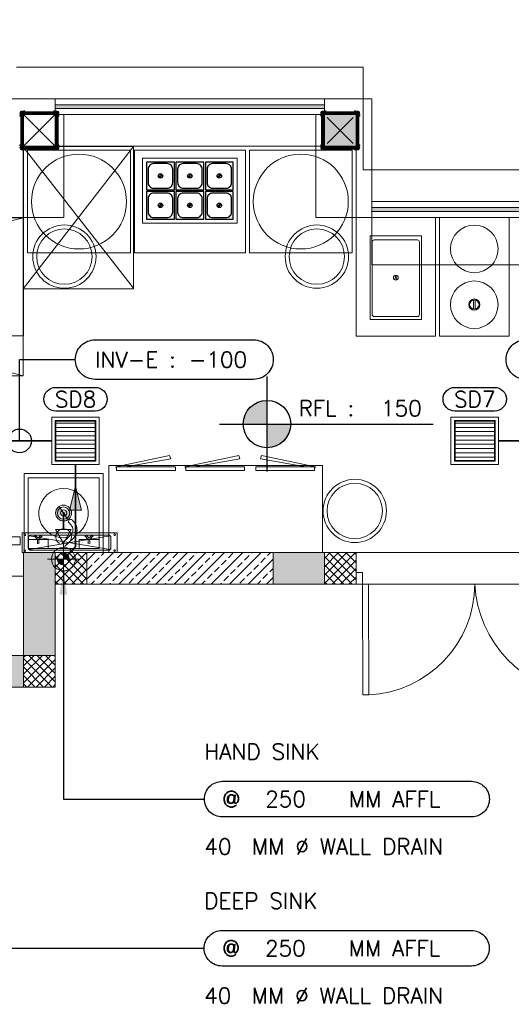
# Model space of a CAD drawing. Header units: millimetres. Extents: x -345 to 61579, y -14684 to 14471.
# Tile 3 of 27: x 3966 to 7070, y -2007 to 4220. Entities that reach past the tile are written whole.
import ezdxf
from ezdxf.enums import TextEntityAlignment as Align

# ---------------------------------------------------------------- set-up
doc = ezdxf.new("R2010")
doc.units = ezdxf.units.MM
doc.header["$MEASUREMENT"] = 0
doc.linetypes.add('DASHED', pattern=[0.75, 0.5, -0.25])
doc.layers.get('0').update_dxf_attribs({"lineweight": 5})
for name, color, linetype in [('A-EQUIP', 253, 'Continuous'), ('PLUMBING-DW-EQP-TAG', 7, 'Continuous'), ('PLUMBING-DW-PIPE-TAG', 7, 'Continuous'), ('PLUMBING-DW-TR-LVL-TAG', 7, 'Continuous'), ('TAG', 7, 'Continuous')]:
    doc.layers.add(name, color=color, linetype=linetype)
for name, color, linetype, lineweight, true_color in [('GREY SCALE', 9, 'Continuous', 5, 0x808080), ('PLUMBING-DW-CD-PIPE', 3, 'Continuous', 0, 0x00ff00), ('PLUMBING-DW-EQP', 3, 'Continuous', 0, 0x00ff00), ('PLUMBING-DW-WW-PIPE', 7, 'Continuous', 0, 0x007f7f), ('WW-PIPE', 7, 'Continuous', 0, 0x007f7f)]:
    doc.layers.add(name, color=color, linetype=linetype, lineweight=lineweight, true_color=true_color)
doc.styles.add('Oswald Light', font='txt')
doc.styles.add('ROMANS-100', font='romans.shx')
doc.styles.get("Standard").update_dxf_attribs({"font": 'romans.shx'})
doc.dimstyles.new('CLOSSED FILLED-ROMANS-100', dxfattribs={"dimtxt": 100, "dimasz": 100, "dimexe": 50, "dimexo": 50, "dimgap": 50, "dimtad": 1, "dimdec": 0, "dimzin": 0, "dimdsep": 46, "dimtxsty": 'ROMANS-100', "dimcen": 0.09, "dimclrd": 256, "dimclre": 256, "dimclrt": 256, "dimadec": 0, "dimazin": 0, "dimtfac": 1, "dimtdec": 0, "dimtofl": 0, "dimtmove": 0, "dimatfit": 3, "dimfxl": 1, "dimtolj": 1, "dimtzin": 0, "dimarcsym": 0})
doc.dimstyles.new('MDS-50', dxfattribs={"dimtxt": 100, "dimasz": 100, "dimexe": 50, "dimexo": 50, "dimgap": 25, "dimtad": 1, "dimdec": 0, "dimtxsty": 'Oswald Light', "dimcen": 0, "dimdle": 1.5875, "dimazin": 0, "dimtfac": 1, "dimtdec": 0, "dimtix": 1, "dimtmove": 0, "dimatfit": 0, "dimfxl": 1, "dimfrac": 2, "dimtolj": 1, "dimarcsym": 0})

# ---------------------------------------------------------------- blocks, each defined once
blk = doc.blocks.new('P TRAP')
at = {"layer": 'PLUMBING-DW-WW-PIPE', "lineweight": 0}
h = blk.add_hatch(color=256, dxfattribs=at)
h.dxf.hatch_style = 1
h.paths.add_polyline_path([(-43.5, -24.7, 0.414214), (24.7, -43.5), (0, 0)])
h.paths.add_polyline_path([(-24.7, 43.5), (0, 0), (43.5, 24.7, 0.414214)])
blk.add_line((-41.9, -27.3), (41.9, 27.3), dxfattribs=at)
at = {"layer": 'PLUMBING-DW-WW-PIPE', "lineweight": 0, "const_width": 10}
blk.add_lwpolyline([(0, 0), (100, 0)], dxfattribs=at)
at = {"layer": 'PLUMBING-DW-WW-PIPE', "lineweight": 0}
blk.add_circle((0, 0), 50, dxfattribs=at)
blk = doc.blocks.new('SCUPPER DRAIN')
at = {"layer": 'PLUMBING-DW-EQP'}
h = blk.add_hatch(dxfattribs=at)
h.set_pattern_fill('ANSI31', color=256, scale=250, angle=135)
h.set_pattern_definition([(180, (-2104, 53290.5), (-2e-15, -31.25), [])])
h.paths.add_polyline_path([(-145, 145), (-145, -145), (145, -145), (145, 145)])
for points in [[(-175, 175), (175, 175), (175, -175), (-175, -175)], [(-150, 150), (150, 150), (150, -150), (-150, -150)], [(-145, 145), (145, 145), (145, -145), (-145, -145)]]:
    blk.add_lwpolyline(points, close=True, dxfattribs=at)
blk = doc.blocks.new('DR-WDP-WW')
at = {"layer": 'PLUMBING-DW-WW-PIPE', "lineweight": 0}
h = blk.add_hatch(color=256, dxfattribs=at)
h.dxf.hatch_style = 1
h.paths.add_polyline_path([(0, 0), (37.5, 0, 0.414214), (0, 37.5)])
h.paths.add_polyline_path([(0, 0), (-37.5, 0, 0.414214), (0, -37.5)])
for p, q in [((0, 100), (0, -100)), ((-100, 0), (100, 0))]:
    blk.add_line(p, q, dxfattribs=at)
blk.add_lwpolyline([(0, -100), (-50, -186.6), (50, -186.6)], close=True, dxfattribs=at)
for radius in [75, 37.5]:
    blk.add_circle((0, 0), radius, dxfattribs=at)
blk = doc.blocks.new('WW-FA')
at = {"layer": 'PLUMBING-DW-WW-PIPE'}
h = blk.add_hatch(color=256, dxfattribs=at)
h.dxf.hatch_style = 1
h.paths.add_polyline_path([(-50, 37.5), (-50, -37.5), (100, 0)])
blk.add_lwpolyline([(-50, 37.5), (100, 0), (-50, -37.5), (-50, 37.5)], dxfattribs=at)
blk = doc.blocks.new('PLUM-DW-WD-TAG')
at = {"layer": 'PLUMBING-DW-TR-LVL-TAG'}
blk.add_lwpolyline([(112.5, 112.5), (1687.5, 112.5, -0.414214), (1800, 0, -0.414214), (1687.5, -112.5), (112.5, -112.5, -0.414214), (0, 0), (0, 0, -0.414214)], format="xyb", close=True, dxfattribs=at)
at = {"layer": 'PLUMBING-DW-TR-LVL-TAG', "char_height": 100, "attachment_point": 4}
for s, width, insert in [('{\\Fromans|c0;@}', 115.286, (112.5, 0)), ('{\\Fromans|c0;MM AFFL}', 662.905, (912.5, 0)), ('{\\Fromans|c0;MM %%C WALL DRAIN}', 1987.152, (300, -300))]:
    blk.add_mtext_dynamic_manual_height_columns(s, width=width, gutter_width=3324.7, heights=[0], dxfattribs=dict(at, insert=insert))
at = {"layer": 'PLUMBING-DW-TR-LVL-TAG', "style": 'ROMANS-100'}
for tag, p in [('PLUM-DR-EQP', (0, 300)), ('PLUM-DR-PSIZE', (0, -300))]:
    blk.add_attdef(tag, text='', height=100, dxfattribs=at).set_placement(p, align=Align.MIDDLE_LEFT)
blk.add_attdef('PLUM-PIPE-LVL', text='', height=100, dxfattribs=at).set_placement((512.5, 0), align=Align.MIDDLE_CENTER)
blk = doc.blocks.new('FFL')
at = {"layer": 'TAG'}
h = blk.add_hatch(color=256, dxfattribs=at)
h.dxf.hatch_style = 1
h.paths.add_polyline_path([(0, 150, 0.414214), (-150, 0), (0, 0)])
h.paths.add_polyline_path([(0, -150, 0.414214), (150, 0), (0, 0)])
for p, q in [((0, 300), (0, -300)), ((-300, 0), (1050, 0))]:
    blk.add_line(p, q, dxfattribs=at)
blk.add_circle((0, 0), 150, dxfattribs=at)
at = {"layer": 'TAG', "insert": (200, 100), "char_height": 100, "attachment_point": 4, "style": 'ROMANS-100'}
blk.add_mtext_dynamic_manual_height_columns('RFL :', width=520.389, gutter_width=1, heights=[0], dxfattribs=at)
at = {"layer": 'TAG', "style": 'ROMANS-100'}
blk.add_attdef('FFL', (720.4, 50), '', height=100, dxfattribs=at)
blk = doc.blocks.new('INV-E')
at = {"layer": 'PLUMBING-DW-PIPE-TAG'}
blk.add_lwpolyline([(125, 125), (1125, 125, -0.414214), (1250, 0), (1250, 0, -0.414214), (1125, -125), (125, -125, -0.414214), (0, 0), (0, 0, -0.414214)], format="xyb", close=True, dxfattribs=at)
at = {"layer": 'PLUMBING-DW-PIPE-TAG', "insert": (125, 0), "char_height": 100, "attachment_point": 4, "style": 'ROMANS-100'}
blk.add_mtext_dynamic_manual_height_columns('INV-E :', width=553.251, gutter_width=1, heights=[0], dxfattribs=at)
at = {"layer": 'PLUMBING-DW-PIPE-TAG', "style": 'ROMANS-100'}
blk.add_attdef('INVE', (716.3, -50), '', height=100, dxfattribs=at)
blk = doc.blocks.new('A$C4b7a3b6c')
at = {"layer": 'A-EQUIP'}
for p, q in [((75.5, 94.8), (94.8, 75.5)), ((81.2, 100.5), (100.5, 81.2))]:
    blk.add_line(p, q, dxfattribs=at)
blk.add_lwpolyline([(0, 0), (176, 0), (176, 176), (0, 176)], close=True, dxfattribs=at)
blk.add_lwpolyline([(45.6, 10.4), (130.4, 10.4, 0.414214), (165.6, 45.6), (165.6, 130.4, 0.414214), (130.4, 165.6), (45.6, 165.6, 0.414214), (10.4, 130.4), (10.4, 45.6, 0.414214)], format="xyb", close=True, dxfattribs=at)
blk.add_circle((88, 88), 14.2, dxfattribs=at)
blk = doc.blocks.new('FLOOR PLAN')
at = {"layer": 'GREY SCALE'}
h = blk.add_hatch(color=256, dxfattribs=at)
h.dxf.hatch_style = 1
h.paths.add_polyline_path([(200, 13280), (0, 13280), (0, 0), (4190, 0), (4190, 650), (4390, 650), (4390, 850), (3990, 850), (3990, 200), (200, 200), (200, 8735.8), (200, 8835.8), (200, 9585.8), (200, 9685.8), (200, 10435.8), (200, 10535.8), (200, 11285.8), (200, 11385.8), (200, 12135.8), (200, 12235.8)])
h.paths.add_polyline_path([(0, 11087.2), (200, 11087.2), (200, 11287.2), (0, 11287.2)], flags=17)
h.paths.add_polyline_path([(0, 8211.4), (200, 8211.4), (200, 8411.4), (0, 8411.4)], flags=17)
h.paths.add_polyline_path([(0, 5830), (200, 5830), (200, 6030), (0, 6030)], flags=17)
h.paths.add_polyline_path([(0, 3420), (200, 3420), (200, 3620), (0, 3620)], flags=17)
h.paths.add_polyline_path([(0, 0), (200, 0), (200, 200), (0, 200)], flags=17)
h.paths.add_polyline_path([(1995, 0.3), (2195, 0.3), (2195, 200.3), (1995, 200.3)], flags=16)
h.paths.add_polyline_path([(3990, 0), (4190, 0), (4190, 200), (3990, 200)], flags=17)
h.paths.add_polyline_path([(4190, 650), (4390, 650), (4390, 850), (4190, 850)], flags=17)
h = blk.add_hatch(color=256, dxfattribs=at)
h.dxf.hatch_style = 1
h.paths.add_polyline_path([(5890, 3682.5), (4190, 3682.5), (4190, 3657.5), (5890, 3657.5)])
h.paths.add_polyline_path([(8065, 3032.5), (6190, 3032.5), (6190, 3007.5), (8065, 3007.5), (9805, 3007.5), (9805, 3032.5)])
h = blk.add_hatch(color=256, dxfattribs=at)
h.dxf.hatch_style = 1
h.paths.add_polyline_path([(3999.1, 3638), (3999.1, 3643.4), (3993, 3643.4, -0.414214), (3988.1, 3638.5, -0.401752), (3983.2, 3643.4, 0.193156), (3971.5, 3638.5, 0.193156), (3966.6, 3626.8, -0.414214), (3971.5, 3621.9, -0.414214), (3966.6, 3617), (3966.6, 3610.9), (3972, 3610.9), (3972, 3638)])
h = blk.add_hatch(color=256, dxfattribs=at)
h.dxf.hatch_style = 1
h.paths.add_polyline_path([(4180.9, 3638), (4180.9, 3643.4), (4187, 3643.4, 0.414214), (4191.9, 3638.5, 0.401752), (4196.8, 3643.4, -0.193156), (4208.5, 3638.5, -0.193156), (4213.4, 3626.8, 0.414214), (4208.5, 3621.9, 0.414214), (4213.4, 3617), (4213.4, 3610.9), (4208, 3610.9), (4208, 3638)])
h = blk.add_hatch(color=256, dxfattribs=at)
h.dxf.hatch_style = 1
h.paths.add_polyline_path([(5899.1, 3638), (5899.1, 3643.4), (5893, 3643.4, -0.414214), (5888.1, 3638.5, -0.401752), (5883.2, 3643.4, 0.193156), (5871.5, 3638.5, 0.193156), (5866.6, 3626.8, -0.414214), (5871.5, 3621.9, -0.414214), (5866.6, 3617), (5866.6, 3610.9), (5872, 3610.9), (5872, 3638)])
h = blk.add_hatch(color=256, dxfattribs=at)
h.dxf.hatch_style = 1
h.paths.add_polyline_path([(5890, 3420), (6090, 3420), (6090, 3620), (5890, 3620)])
h = blk.add_hatch(color=256, dxfattribs=at)
h.dxf.hatch_style = 1
h.paths.add_polyline_path([(6080.9, 3638), (6080.9, 3643.4), (6087, 3643.4, 0.414214), (6091.9, 3638.5, 0.401752), (6096.8, 3643.4, -0.193156), (6108.5, 3638.5, -0.193156), (6113.4, 3626.8, 0.414214), (6108.5, 3621.9, 0.414214), (6113.4, 3617), (6113.4, 3610.9), (6108, 3610.9), (6108, 3638)])
h = blk.add_hatch(color=256, dxfattribs=at)
h.dxf.hatch_style = 1
h.paths.add_polyline_path([(3972, 3402), (3999.1, 3402), (3999.1, 3396.6), (3993, 3396.6, 0.414214), (3988.1, 3401.5, 0.401752), (3983.2, 3396.6, -0.193156), (3971.5, 3401.5, -0.193156), (3966.6, 3413.2, 0.414214), (3971.5, 3418.1, 0.414214), (3966.6, 3423), (3966.6, 3429.1), (3972, 3429.1)])
h = blk.add_hatch(color=256, dxfattribs=at)
h.dxf.hatch_style = 1
h.paths.add_polyline_path([(4208, 3402), (4180.9, 3402), (4180.9, 3396.6), (4187, 3396.6, -0.414214), (4191.9, 3401.5, -0.401752), (4196.8, 3396.6, 0.193156), (4208.5, 3401.5, 0.193156), (4213.4, 3413.2, -0.414214), (4208.5, 3418.1, -0.414214), (4213.4, 3423), (4213.4, 3429.1), (4208, 3429.1)])
h = blk.add_hatch(color=256, dxfattribs=at)
h.dxf.hatch_style = 1
h.paths.add_polyline_path([(5872, 3402), (5899.1, 3402), (5899.1, 3396.6), (5893, 3396.6, 0.414214), (5888.1, 3401.5, 0.401752), (5883.2, 3396.6, -0.193156), (5871.5, 3401.5, -0.193156), (5866.6, 3413.2, 0.414214), (5871.5, 3418.1, 0.414214), (5866.6, 3423), (5866.6, 3429.1), (5872, 3429.1)])
h = blk.add_hatch(color=256, dxfattribs=at)
h.dxf.hatch_style = 1
h.paths.add_polyline_path([(6108, 3402), (6080.9, 3402), (6080.9, 3396.6), (6087, 3396.6, -0.414214), (6091.9, 3401.5, -0.401752), (6096.8, 3396.6, 0.193156), (6108.5, 3401.5, 0.193156), (6113.4, 3413.2, -0.414214), (6108.5, 3418.1, -0.414214), (6113.4, 3423), (6113.4, 3429.1), (6108, 3429.1)])
h = blk.add_hatch(color=256, dxfattribs=at)
h.dxf.hatch_style = 1
h.paths.add_polyline_path([(5890, 850), (5566.6, 850), (5566.6, 650), (5566.6, 650), (5890, 650)])
for p, q in [((6135, 3920), (3945, 3920)), ((6135, 3270), (6135, 3920)), ((3890, 3720), (6190, 3720)), ((5890, 3720), (4190, 3720)), ((4190, 3720), (4190, 3420)), ((4190, 3657.5), (4190, 3682.5)), ((4190, 3682.5), (5890, 3682.5)), ((5890, 3420), (5890, 3720)), ((5890, 3682.5), (5890, 3657.5)), ((6190, 3720), (6190, 3070)), ((3972, 3635.8), (3974.2, 3638)), ((3972, 3627), (3983, 3638)), ((3972, 3618.1), (3991.9, 3638)), ((3972, 3609.3), (4000.7, 3638)), ((3972, 3402), (3972, 3638)), ((3972, 3638), (4208, 3638)), ((3972, 3600.5), (3990, 3618.5)), ((3990, 3620), (3990, 2970)), ((3990, 3620), (6090, 3620)), ((3990, 3420), (4190, 3620)), ((4190, 3420), (3990, 3620)), ((3990, 3592.9), (3990, 3620)), ((4017.1, 3620), (3990, 3620)), ((3990, 3420), (3990, 3620)), ((3990, 3620), (4190, 3620)), ((3991.5, 3620), (4009.5, 3638)), ((4000.4, 3620), (4018.4, 3638)), ((4009.2, 3620), (4027.2, 3638)), ((4018.1, 3620), (4036.1, 3638)), ((4026.9, 3620), (4044.9, 3638)), ((4035.7, 3620), (4053.7, 3638)), ((4044.6, 3620), (4062.6, 3638)), ((4053.4, 3620), (4071.4, 3638)), ((4062.3, 3620), (4080.3, 3638)), ((4071.1, 3620), (4089.1, 3638)), ((4079.9, 3620), (4097.9, 3638)), ((4088.8, 3620), (4106.8, 3638)), ((4097.6, 3620), (4115.6, 3638)), ((4106.5, 3620), (4124.5, 3638)), ((4115.3, 3620), (4133.3, 3638)), ((4124.1, 3620), (4142.1, 3638)), ((4133, 3620), (4151, 3638)), ((4141.8, 3620), (4159.8, 3638)), ((4150.6, 3620), (4168.6, 3638)), ((4159.5, 3620), (4177.5, 3638)), ((4168.3, 3620), (4186.3, 3638)), ((4177.2, 3620), (4195.2, 3638)), ((4186, 3620), (4204, 3638)), ((5890, 3657.5), (4190, 3657.5)), ((4190, 3615.2), (4208, 3633.2)), ((4190, 3606.3), (4208, 3624.3)), ((4190, 3620), (4190, 3420)), ((4190, 3597.5), (4208, 3615.5)), ((4208, 3638), (4208, 3402)), ((4245, 2970), (4245, 3620)), ((4245, 3620), (5835, 3620)), ((5835, 3620), (5835, 2970)), ((5872, 3637.4), (5872.6, 3638)), ((5872, 3628.5), (5881.5, 3638)), ((5872, 3619.7), (5890.3, 3638)), ((5872, 3610.8), (5899.2, 3638)), ((5872, 3602), (5908, 3638)), ((5872, 3402), (5872, 3638)), ((5872, 3638), (6108, 3638)), ((6090, 3620), (5890, 3620)), ((5890, 3620), (5890, 3420)), ((5890, 3420), (5890, 3620)), ((5890, 3620), (6090, 3620)), ((6090, 3620), (5890, 3620)), ((5890, 3620), (5890, 3420)), ((5898.8, 3620), (5916.8, 3638)), ((5907.7, 3620), (5925.7, 3638)), ((5916.5, 3620), (5934.5, 3638)), ((5925.4, 3620), (5943.4, 3638)), ((5934.2, 3620), (5952.2, 3638)), ((5943, 3620), (5961, 3638)), ((5951.9, 3620), (5969.9, 3638)), ((5960.7, 3620), (5978.7, 3638)), ((5969.5, 3620), (5987.5, 3638)), ((5978.4, 3620), (5996.4, 3638)), ((5987.2, 3620), (6005.2, 3638)), ((5996.1, 3620), (6014.1, 3638)), ((6004.9, 3620), (6022.9, 3638)), ((6013.7, 3620), (6031.7, 3638)), ((6022.6, 3620), (6040.6, 3638)), ((6031.4, 3620), (6049.4, 3638)), ((6040.3, 3620), (6058.3, 3638)), ((6049.1, 3620), (6067.1, 3638)), ((6057.9, 3620), (6075.9, 3638)), ((6066.8, 3620), (6084.8, 3638)), ((6075.6, 3620), (6093.6, 3638)), ((6084.5, 3620), (6102.5, 3638)), ((6090, 3616.7), (6108, 3634.7)), ((6090, 3607.9), (6108, 3625.9)), ((6090, 3420), (6090, 3620)), ((6090, 3620), (6090, 2970)), ((6090, 3620), (6090, 3420)), ((6090, 3420), (6090, 3620)), ((6090, 3599), (6108, 3617)), ((6108, 3638), (6108, 3402)), ((3972, 3591.6), (3990, 3609.6)), ((3972, 3582.8), (3990, 3600.8)), ((3972, 3573.9), (3990, 3591.9)), ((3972, 3565.1), (3990, 3583.1)), ((3972, 3556.3), (3990, 3574.3)), ((3972, 3547.4), (3990, 3565.4)), ((3972, 3538.6), (3990, 3556.6)), ((4190, 3588.6), (4208, 3606.6)), ((4190, 3579.8), (4208, 3597.8)), ((4190, 3571), (4208, 3589)), ((4190, 3562.1), (4208, 3580.1)), ((4190, 3553.3), (4208, 3571.3)), ((4190, 3544.4), (4208, 3562.4)), ((4190, 3535.6), (4208, 3553.6)), ((5872, 3593.2), (5890, 3611.2)), ((5872, 3584.3), (5890, 3602.3)), ((5872, 3575.5), (5890, 3593.5)), ((5872, 3566.6), (5890, 3584.6)), ((5872, 3557.8), (5890, 3575.8)), ((5872, 3549), (5890, 3567)), ((5872, 3540.1), (5890, 3558.1)), ((5872, 3531.3), (5890, 3549.3)), ((6072, 3602), (5908, 3438)), ((5908, 3602), (6072, 3438)), ((6090, 3590.2), (6108, 3608.2)), ((6090, 3581.4), (6108, 3599.4)), ((6090, 3572.5), (6108, 3590.5)), ((6090, 3563.7), (6108, 3581.7)), ((6090, 3554.8), (6108, 3572.8)), ((6090, 3546), (6108, 3564)), ((6090, 3537.2), (6108, 3555.2)), ((3972, 3529.7), (3990, 3547.7)), ((3972, 3520.9), (3990, 3538.9)), ((3972, 3512.1), (3990, 3530.1)), ((3972, 3503.2), (3990, 3521.2)), ((3972, 3494.4), (3990, 3512.4)), ((3972, 3485.5), (3990, 3503.5)), ((3972, 3476.7), (3990, 3494.7)), ((4190, 3526.8), (4208, 3544.8)), ((4190, 3517.9), (4208, 3535.9)), ((4190, 3509.1), (4208, 3527.1)), ((4190, 3500.3), (4208, 3518.3)), ((4190, 3491.4), (4208, 3509.4)), ((4190, 3482.6), (4208, 3500.6)), ((4190, 3473.7), (4208, 3491.7)), ((5872, 3522.5), (5890, 3540.5)), ((5872, 3513.6), (5890, 3531.6)), ((5872, 3504.8), (5890, 3522.8)), ((5872, 3495.9), (5890, 3513.9)), ((5872, 3487.1), (5890, 3505.1)), ((5872, 3478.3), (5890, 3496.3)), ((5872, 3469.4), (5890, 3487.4)), ((6090, 3528.3), (6108, 3546.3)), ((6090, 3519.5), (6108, 3537.5)), ((6090, 3510.6), (6108, 3528.6)), ((6090, 3501.8), (6108, 3519.8)), ((6090, 3493), (6108, 3511)), ((6090, 3484.1), (6108, 3502.1)), ((6090, 3475.3), (6108, 3493.3)), ((3972, 3467.9), (3990, 3485.9)), ((3972, 3459), (3990, 3477)), ((3972, 3450.2), (3990, 3468.2)), ((3972, 3441.4), (3990, 3459.4)), ((3972, 3432.5), (3990, 3450.5)), ((3972, 3423.7), (3990, 3441.7)), ((3972, 3414.8), (3990, 3432.8)), ((4180.1, 3402), (4208, 3429.9)), ((4190, 3464.9), (4208, 3482.9)), ((4190, 3456.1), (4208, 3474.1)), ((4190, 3447.2), (4208, 3465.2)), ((4190, 3438.4), (4208, 3456.4)), ((4190, 3429.5), (4208, 3447.5)), ((4190, 3420.7), (4208, 3438.7)), ((5872, 3460.6), (5890, 3478.6)), ((5872, 3451.7), (5890, 3469.7)), ((5872, 3442.9), (5890, 3460.9)), ((5872, 3434.1), (5890, 3452.1)), ((5872, 3425.2), (5890, 3443.2)), ((5872, 3416.4), (5890, 3434.4)), ((5872, 3407.5), (5890, 3425.5)), ((6078.6, 3402), (6108, 3431.4)), ((6090, 3466.4), (6108, 3484.4)), ((6090, 3457.6), (6108, 3475.6)), ((6090, 3448.8), (6108, 3466.8)), ((6090, 3439.9), (6108, 3457.9)), ((6090, 3431.1), (6108, 3449.1)), ((6090, 3422.3), (6108, 3440.3)), ((3972, 3406), (3990, 3424)), ((4208, 3402), (3972, 3402)), ((3976.8, 3402), (3994.8, 3420)), ((3985.7, 3402), (4003.7, 3420)), ((3986, 3418), (4683.4, 2523)), ((3988, 3418), (4683.4, 3418)), ((3988, 2518.1), (3988, 3418)), ((4683.4, 3418), (3988, 2518.1)), ((4190, 3420), (3990, 3420)), ((3994.5, 3402), (4012.5, 3420)), ((4003.4, 3402), (4021.4, 3420)), ((4012.2, 3402), (4030.2, 3420)), ((4665, 3395), (4015, 3395)), ((4015, 3395), (4015, 2745)), ((4021, 3402), (4039, 3420)), ((4029.9, 3402), (4047.9, 3420)), ((4038.7, 3402), (4056.7, 3420)), ((4047.6, 3402), (4065.6, 3420)), ((4056.4, 3402), (4074.4, 3420)), ((4065.2, 3402), (4083.2, 3420)), ((4074.1, 3402), (4092.1, 3420)), ((4082.9, 3402), (4100.9, 3420)), ((4091.7, 3402), (4109.7, 3420)), ((4100.6, 3402), (4118.6, 3420)), ((4109.4, 3402), (4127.4, 3420)), ((4118.3, 3402), (4136.3, 3420)), ((4127.1, 3402), (4145.1, 3420)), ((4135.9, 3402), (4153.9, 3420)), ((4144.8, 3402), (4162.8, 3420)), ((4153.6, 3402), (4171.6, 3420)), ((4162.5, 3402), (4180.5, 3420)), ((4171.3, 3402), (4189.3, 3420)), ((4189, 3402), (4208, 3421)), ((4190, 3420), (5890, 3420)), ((4197.8, 3402), (4208, 3412.2)), ((4206.6, 3402), (4208, 3403.4)), ((4665, 2745), (4665, 3395)), ((4683.4, 3418), (4683.4, 2518.1)), ((4690, 3395), (5391, 3395)), ((4690, 2745), (4690, 3395)), ((5391, 3395), (5391, 2745)), ((6066, 3395), (5416, 3395)), ((5416, 3395), (5416, 2745)), ((6108, 3402), (5872, 3402)), ((5875.3, 3402), (5893.3, 3420)), ((5884.1, 3402), (5902.1, 3420)), ((5890, 3420), (6090, 3420)), ((6090, 3420), (5890, 3420)), ((5890, 3420), (6090, 3420)), ((5893, 3402), (5911, 3420)), ((5901.8, 3402), (5919.8, 3420)), ((5910.6, 3402), (5928.6, 3420)), ((5919.5, 3402), (5937.5, 3420)), ((5928.3, 3402), (5946.3, 3420)), ((5937.2, 3402), (5955.2, 3420)), ((5946, 3402), (5964, 3420)), ((5954.8, 3402), (5972.8, 3420)), ((5963.7, 3402), (5981.7, 3420)), ((5972.5, 3402), (5990.5, 3420)), ((5981.4, 3402), (5999.4, 3420)), ((5990.2, 3402), (6008.2, 3420)), ((5999, 3402), (6017, 3420)), ((6007.9, 3402), (6025.9, 3420)), ((6016.7, 3402), (6034.7, 3420)), ((6025.6, 3402), (6043.6, 3420)), ((6034.4, 3402), (6052.4, 3420)), ((6043.2, 3402), (6061.2, 3420)), ((6052.1, 3402), (6070.1, 3420)), ((6060.9, 3402), (6078.9, 3420)), ((6066, 2745), (6066, 3395)), ((6069.7, 3402), (6087.7, 3420)), ((6087.4, 3402), (6108, 3422.6)), ((6096.3, 3402), (6108, 3413.7)), ((6105.1, 3402), (6108, 3404.9)), ((9805, 3270), (6135, 3270)), ((8065, 3070), (6190, 3070)), ((6190, 3070), (6190, 2670)), ((9805, 3070), (6190, 3070)), ((8065, 3032.5), (6190, 3032.5)), ((6190, 3032.5), (6190, 3007.5)), ((6190, 3007.5), (8065, 3007.5)), ((198, 2968), (3988, 2968)), ((3988, 1968), (198, 2968)), ((198, 1968), (3988, 2968)), ((3990, 2970), (650, 2970)), ((650, 2970), (4245, 2970)), ((3990, 2970), (2890, 2970)), ((3988, 2968), (3988, 1968)), ((3990, 2220), (3990, 2970)), ((3990, 2220), (3990, 2970)), ((5835, 2970), (9805, 2970)), ((9805, 2970), (6090, 2970)), ((6091, 2219), (6091, 2969)), ((6091, 2969), (6591, 2969)), ((6591, 2969), (6591, 2219)), ((6616, 2219), (6616, 2969)), ((6616, 2969), (7057.8, 2969)), ((7057.8, 2969), (7057.8, 2219)), ((6179, 2852.6), (6503, 2852.6)), ((6179, 2324.6), (6179, 2852.6)), ((6191.5, 2355.5), (6191.5, 2814.9)), ((6204, 2827.4), (6478, 2827.4)), ((6490.5, 2814.9), (6490.5, 2355.5)), ((6503, 2852.6), (6503, 2324.6)), ((4015, 2745), (4665, 2745)), ((5391, 2745), (4690, 2745)), ((5416, 2745), (6066, 2745)), ((6190, 2670), (8065, 2670)), ((4683.4, 2518.1), (3988, 2518.1)), ((6831.1, 2389.4), (6831.1, 2447.5)), ((6842.8, 2389.4), (6842.8, 2447.5)), ((6503, 2324.6), (6179, 2324.6)), ((6478, 2343), (6204, 2343)), ((2890, 2220), (3990, 2220)), ((6591, 2219), (6091, 2219)), ((7057.8, 2219), (6616, 2219)), ((3988, 1968), (198, 1968)), ((4912.3, 1464.3, 45.6), (4572.6, 1393.2, 45.6)), ((4633.2, 1391.8, 45.6), (4920, 1443.4, 45.6)), ((4920, 1443.4, 45.6), (4912.3, 1464.3, 45.6)), ((5349.4, 1464.3, 45.6), (5009.6, 1393.2, 45.6)), ((5070.2, 1391.8, 45.6), (5357, 1443.4, 45.6)), ((5357, 1443.4, 45.6), (5349.4, 1464.3, 45.6)), ((5485.8, 1443.4, 45.6), (5493.5, 1464.3, 45.6)), ((5772.7, 1391.8, 45.6), (5485.8, 1443.4, 45.6)), ((5493.5, 1464.3, 45.6), (5833.3, 1393.2, 45.6)), ((5877.9, 1400), (4527.9, 1400)), ((4527.9, 1400), (4527.9, 850)), ((4572.6, 1393.2, 45.6), (4577.4, 1380, 45.6)), ((4948.7, 1391.8), (4577.4, 1391.8)), ((4577.4, 1391.8), (4577.4, 1369.5)), ((4948.7, 1369.5), (4948.7, 1391.8)), ((5009.6, 1393.2, 45.6), (5014.5, 1380, 45.6)), ((5385.8, 1391.8), (5014.5, 1391.8)), ((5014.5, 1391.8), (5014.5, 1369.5)), ((5385.8, 1369.5), (5385.8, 1391.8)), ((5457.1, 1369.5), (5457.1, 1391.8)), ((5457.1, 1391.8), (5828.4, 1391.8)), ((5833.3, 1393.2, 45.6), (5828.4, 1380, 45.6)), ((5828.4, 1391.8), (5828.4, 1369.5)), ((5877.9, 850), (5877.9, 1400)), ((4577.4, 1369.5), (4948.7, 1369.5)), ((5014.5, 1369.5), (5385.8, 1369.5)), ((5828.4, 1369.5), (5457.1, 1369.5)), ((4289.4, 1025.7), (4277.5, 1038.3)), ((4308.3, 1043.5), (4296.5, 1056.1)), ((4025.3, 868.9), (4537.5, 956.1)), ((4025.3, 956.1), (4537.5, 868.9)), ((4077.8, 933.4), (4056.1, 955.2)), ((4056.1, 955.2), (4068.4, 955.2)), ((4068.4, 955.2), (4082.2, 941.4)), ((4082.2, 941.4), (4095.9, 955.2)), ((4108.3, 955.2), (4086.6, 933.4)), ((4095.9, 955.2), (4108.3, 955.2)), ((4231.7, 907.2), (4287.4, 959.6)), ((4249.5, 888.3), (4305.2, 940.6)), ((4389.7, 955.2), (4377.4, 955.2)), ((4377.4, 955.2), (4399.1, 933.4)), ((4403.5, 941.4), (4389.7, 955.2)), ((4417.2, 955.2), (4403.5, 941.4)), ((4407.9, 933.4), (4429.6, 955.2)), ((4429.6, 955.2), (4417.2, 955.2)), ((4077.8, 906.3), (4077.8, 933.4)), ((4086.6, 933.4), (4086.6, 906.3)), ((4399.1, 933.4), (4399.1, 906.3)), ((4407.9, 906.3), (4407.9, 933.4)), ((3990, 850), (3990, 200)), ((3990, 850), (4390, 850)), ((4190, 651.5), (4388.5, 850)), ((4390, 850), (4190, 850)), ((4190, 850), (4190, 650)), ((4190, 810.6), (4227.4, 848)), ((4190, 757.6), (4280.4, 848)), ((4190, 704.6), (4333.4, 848)), ((4368.3, 650), (4190, 828.3)), ((4390, 681.4), (4223.4, 848)), ((4390, 734.4), (4276.4, 848)), ((4390, 787.4), (4329.4, 848)), ((4390, 840.5), (4380.5, 850)), ((4390, 798.5), (4441.5, 850)), ((4390, 681.8), (4558.2, 850)), ((4390, 850), (4390, 650)), ((4390, 650), (4390, 850)), ((4390, 850), (5566.6, 850)), ((4437.5, 787.7), (4466.7, 816.8)), ((4474.8, 650), (4674.8, 850)), ((4481.3, 831.4), (4499.8, 850)), ((4527.9, 850), (5877.9, 850)), ((4583.3, 816.8), (4612.5, 846)), ((4591.5, 650), (4791.5, 850)), ((4685.4, 802.3), (4714.6, 831.4)), ((4708.2, 650), (4908.2, 850)), ((4729.2, 846), (4733.2, 850)), ((4787.5, 787.7), (4816.7, 816.8)), ((4824.9, 650), (5024.9, 850)), ((4831.3, 831.4), (4849.8, 850)), ((4933.4, 816.8), (4962.5, 846)), ((4941.5, 650), (5141.5, 850)), ((5035.4, 802.3), (5064.6, 831.4)), ((5058.2, 650), (5258.2, 850)), ((5079.2, 846), (5083.2, 850)), ((5137.5, 787.7), (5166.7, 816.8)), ((5174.9, 650), (5374.9, 850)), ((5181.3, 831.4), (5199.9, 850)), ((5283.4, 816.8), (5312.5, 846)), ((5291.5, 650), (5491.5, 850)), ((5385.5, 802.3), (5414.6, 831.4)), ((5429.2, 846), (5433.2, 850)), ((5487.6, 787.7), (5516.7, 816.8)), ((5531.3, 831.4), (5549.9, 850)), ((5566.6, 850), (6090, 850)), ((5566.6, 650), (5566.6, 850)), ((5890, 813.6), (5926.4, 850)), ((5890, 760.6), (5979.4, 850)), ((5890, 707.5), (6032.5, 850)), ((5890, 654.5), (6085.5, 850)), ((6090, 850), (5890, 850)), ((5890, 850), (5890, 650)), ((6065.4, 650), (5890, 825.4)), ((6089.9, 678.5), (5918.4, 850)), ((6090, 731.5), (5971.5, 850)), ((6090, 784.5), (6024.5, 850)), ((6090, 837.5), (6077.5, 850)), ((6090, 650), (6090, 850)), ((6090, 850), (7590, 850)), ((4315.3, 650), (4190, 775.3)), ((4241.5, 650), (4390, 798.5)), ((4393.7, 743.9), (4422.9, 773.1)), ((4495.8, 729.3), (4525, 758.5)), ((4539.6, 773.1), (4568.8, 802.3)), ((4641.7, 758.5), (4670.8, 787.7)), ((4743.8, 743.9), (4772.9, 773.1)), ((4845.9, 729.3), (4875, 758.5)), ((4889.6, 773.1), (4918.8, 802.3)), ((4991.7, 758.5), (5020.9, 787.7)), ((5093.8, 743.9), (5123, 773.1)), ((5195.9, 729.3), (5225, 758.5)), ((5239.6, 773.1), (5268.8, 802.3)), ((5341.7, 758.5), (5370.9, 787.7)), ((5408.2, 650), (5566.6, 808.4)), ((5443.8, 743.9), (5473, 773.1)), ((5545.9, 729.3), (5566.6, 750.1)), ((6012.4, 650), (5890, 772.4)), ((5938.5, 650), (6090, 801.5)), ((5991.6, 650), (6090, 748.4)), ((2175, 700), (3990, 700)), ((3990, 700), (3990, 200)), ((4262.3, 650), (4190, 722.3)), ((4294.5, 650), (4390, 745.5)), ((4347.6, 650), (4390, 692.4)), ((4452.1, 685.6), (4481.3, 714.8)), ((4554.2, 671), (4583.3, 700.2)), ((4597.9, 714.8), (4627.1, 743.9)), ((4656.3, 656.4), (4685.4, 685.6)), ((4700, 700.2), (4729.2, 729.3)), ((4802.1, 685.6), (4831.3, 714.8)), ((4904.2, 671), (4933.4, 700.2)), ((4947.9, 714.8), (4977.1, 743.9)), ((5006.3, 656.4), (5035.4, 685.6)), ((5050, 700.2), (5079.2, 729.3)), ((5152.1, 685.6), (5181.3, 714.8)), ((5254.2, 671), (5283.4, 700.2)), ((5298, 714.8), (5327.1, 743.9)), ((5356.3, 656.4), (5385.5, 685.6)), ((5400, 700.2), (5429.2, 729.3)), ((5502.1, 685.6), (5531.3, 714.8)), ((5524.9, 650), (5566.6, 691.7)), ((5959.3, 650), (5890, 719.3)), ((6044.6, 650), (6089.9, 695.3)), ((6091.2, 723.8), (6131.3, 723.9)), ((6091.2, 650), (6091.2, 723.8)), ((6131.3, 723.9), (6131.3, 650)), ((4209.2, 650), (4190, 669.2)), ((4190, 650), (4190, 0)), ((4190, 650), (4390, 650)), ((4190, 650), (4390, 650)), ((4190, 0), (4190, 650)), ((4190, 650), (4390, 650)), ((4390, 650), (5566.6, 650)), ((4416.5, 650), (4437.5, 671)), ((4533.2, 650), (4539.6, 656.4)), ((4766.5, 650), (4787.5, 671)), ((4883.2, 650), (4889.6, 656.4)), ((5116.5, 650), (5137.5, 671)), ((5233.2, 650), (5239.6, 656.4)), ((5466.6, 650), (5487.6, 671)), ((5566.6, 650), (6090, 650)), ((5906.3, 650), (5890, 666.3)), ((5890, 650), (6090, 650)), ((6090, 650), (7590, 650)), ((6131.3, 650), (6091.2, 650)), ((6168, 650), (6131.1, 650)), ((6131.1, 650), (6132.1, -50)), ((6170, -50), (6168, 650)), ((200, 200), (3990, 200)), ((3990, 200), (2175, 200)), ((3990, 186.4), (4003.6, 200)), ((3990, 133.3), (4056.7, 200)), ((3990, 80.3), (4109.7, 200)), ((3990, 27.3), (4162.7, 200)), ((4190, 200), (3990, 200)), ((3990, 200), (3990, 0)), ((4190, 32.8), (4022.8, 200)), ((4190, 85.9), (4075.9, 200)), ((4190, 138.9), (4128.9, 200)), ((4190, 191.9), (4181.9, 200)), ((4190, 0), (4190, 200)), ((4169.8, 0), (3990, 179.8)), ((4116.8, 0), (3990, 126.8)), ((4015.8, 0), (4190, 174.2)), ((4063.7, 0), (3990, 73.7)), ((4068.8, 0), (4190, 121.2)), ((4121.8, 0), (4190, 68.2)), ((0, 0), (4190, 0)), ((4010.7, 0), (3990, 20.7)), ((3990, 0), (4190, 0)), ((4174.9, 0), (4190, 15.1)), ((6132.1, -50), (6170, -50))]:
    blk.add_line(p, q, dxfattribs=at)
for points in [[(3972, 3638), (3972, 3610.9), (3966.6, 3610.9), (3966.6, 3617, 0.414214), (3971.5, 3621.9, 0.414214), (3966.6, 3626.8, -0.193156), (3971.5, 3638.5, -0.193156), (3983.2, 3643.4, 0.401752), (3988.1, 3638.5, 0.414214), (3993, 3643.4), (3999.1, 3643.4), (3999.1, 3638)], [(4208, 3638), (4208, 3610.9), (4213.4, 3610.9), (4213.4, 3617, -0.414214), (4208.5, 3621.9, -0.414214), (4213.4, 3626.8, 0.193156), (4208.5, 3638.5, 0.193156), (4196.8, 3643.4, -0.401752), (4191.9, 3638.5, -0.414214), (4187, 3643.4), (4180.9, 3643.4), (4180.9, 3638)], [(5872, 3638), (5872, 3610.9), (5866.6, 3610.9), (5866.6, 3617, 0.414214), (5871.5, 3621.9, 0.414214), (5866.6, 3626.8, -0.193156), (5871.5, 3638.5, -0.193156), (5883.2, 3643.4, 0.401752), (5888.1, 3638.5, 0.414214), (5893, 3643.4), (5899.1, 3643.4), (5899.1, 3638)], [(6108, 3638), (6108, 3610.9), (6113.4, 3610.9), (6113.4, 3617, -0.414214), (6108.5, 3621.9, -0.414214), (6113.4, 3626.8, 0.193156), (6108.5, 3638.5, 0.193156), (6096.8, 3643.4, -0.401752), (6091.9, 3638.5, -0.414214), (6087, 3643.4), (6080.9, 3643.4), (6080.9, 3638)], [(3972, 3402), (3972, 3429.1), (3966.6, 3429.1), (3966.6, 3423, -0.414214), (3971.5, 3418.1, -0.414214), (3966.6, 3413.2, 0.193156), (3971.5, 3401.5, 0.193156), (3983.2, 3396.6, -0.401752), (3988.1, 3401.5, -0.414214), (3993, 3396.6), (3999.1, 3396.6), (3999.1, 3402)], [(4208, 3402), (4208, 3429.1), (4213.4, 3429.1), (4213.4, 3423, 0.414214), (4208.5, 3418.1, 0.414214), (4213.4, 3413.2, -0.193156), (4208.5, 3401.5, -0.193156), (4196.8, 3396.6, 0.401752), (4191.9, 3401.5, 0.414214), (4187, 3396.6), (4180.9, 3396.6), (4180.9, 3402)], [(5872, 3402), (5872, 3429.1), (5866.6, 3429.1), (5866.6, 3423, -0.414214), (5871.5, 3418.1, -0.414214), (5866.6, 3413.2, 0.193156), (5871.5, 3401.5, 0.193156), (5883.2, 3396.6, -0.401752), (5888.1, 3401.5, -0.414214), (5893, 3396.6), (5899.1, 3396.6), (5899.1, 3402)], [(6108, 3402), (6108, 3429.1), (6113.4, 3429.1), (6113.4, 3423, 0.414214), (6108.5, 3418.1, 0.414214), (6113.4, 3413.2, -0.193156), (6108.5, 3401.5, -0.193156), (6096.8, 3396.6, 0.401752), (6091.9, 3401.5, 0.414214), (6087, 3396.6), (6080.9, 3396.6), (6080.9, 3402)], [(4526.9, 960.5), (4035.9, 960.5, 0.414214), (4020.9, 945.5), (4020.9, 879.5, 0.414214), (4035.9, 864.5), (4526.9, 864.5, 0.414214), (4541.9, 879.5), (4541.9, 945.5, 0.414214)]]:
    blk.add_lwpolyline(points, format="xyb", close=True, dxfattribs=at)
for points in [[(5339.5, 2933), (5339.5, 3345), (4741.5, 3345), (4741.5, 2933)], [(4492.7, 850), (3993, 850), (3993, 1349.8), (4492.7, 1349.8)], [(4466.7, 876), (4018.9, 876), (4018.9, 1323.8), (4466.7, 1323.8)], [(3537.9, 899.1), (3537.9, 949.9), (3969.6, 949.9), (3969.6, 899.1)], [(4581.4, 975), (3981.4, 975), (3981.4, 850), (4581.4, 850)], [(4145.4, 876), (4018.9, 876), (4018.9, 933.4), (4145.4, 933.4)], [(4340.2, 876), (4466.7, 876), (4466.7, 933.4), (4340.2, 933.4)]]:
    blk.add_lwpolyline(points, close=True, dxfattribs=at)
for centre, radius in [((4340, 3070), 300), ((5741, 3070), 300), ((4248, 2721.8), 200), ((4248, 2721.8), 175), ((5842.3, 2721.8), 200), ((5842.3, 2721.8), 175), ((6836.9, 2770.5), 150.4), ((6341, 2588.6), 15.4), ((6836.9, 2417.5), 150.4), ((6836.9, 2418.5), 35.6), ((6836.9, 2418.5), 29.6), ((6082, 1113.5), 200), ((6082, 1113.5), 175), ((4242.8, 1099.9), 39), ((4242.8, 1099.9), 19.8), ((4242.8, 1099.9), 5.16), ((3997.8, 962.5), 5.15), ((4565, 962.5), 5.15), ((3997.8, 862.5), 5.15), ((4565, 862.5), 5.15)]:
    blk.add_circle(centre, radius, dxfattribs=at)
for centre, radius, start, end in [((6204, 2814.9), 12.5, 90, 180), ((6478, 2814.9), 12.5, 360, 90), ((6288.2, 2592), 50.2, 339.46652, 13.12819), ((6393.8, 2592), 50.2, 166.87181, 200.53348), ((6204, 2355.5), 12.5, 180, 270), ((6478, 2355.5), 12.5, 270, 0), ((4242.8, 1099.9), 155.9, 300.7693, 281.59797), ((4287, 1047.2), 13, 43.26297, 223.26297), ((4255.3, 993.6), 46.8, 313.26297, 43.26297), ((4255.3, 993.6), 72.8, 313.26297, 43.26297), ((6137.3, 651.8), 702.6, 272.67185, 359.80032), ((7581.3, 689.6), 742.6, 183.1069, 264.40294)]:
    blk.add_arc(centre, radius, start, end, dxfattribs=at)
at = {"layer": 'GREY SCALE', "rotation": 90.00000000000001}
for p in [(4942.5, 3144), (5128.5, 3144), (5314.5, 3144), (4942.5, 2958), (5128.5, 2958), (5314.5, 2958)]:
    blk.add_blockref('A$C4b7a3b6c', p, dxfattribs=at)

msp = doc.modelspace()

# ---------------------------------------------------------------- linework, layer by layer
at = {"layer": 'PLUMBING-DW-EQP-TAG'}
for points in [[(4193.3, 1895), (4443.3, 1895, -0.414214), (4518.3, 1820), (4518.3, 1820, -0.414214), (4443.3, 1745), (4193.3, 1745, -0.414214), (4118.3, 1820, -0.414214)], [(6714.3, 1895), (6964.3, 1895, -0.414214), (7039.3, 1820), (7039.3, 1820, -0.414214), (6964.3, 1745), (6714.3, 1745, -0.414214), (6639.3, 1820, -0.414214)]]:
    msp.add_lwpolyline(points, format="xyb", close=True, dxfattribs=at)
at = {"layer": 'PLUMBING-DW-WW-PIPE', "linetype": 'DASHED', "ltscale": 3, "const_width": 10}
for points in [[(4168.3, 1556.5), (1837.3, 1556.5)], [(6989.3, 1556.5), (7916.2, 1556.5)], [(4318.3, 885.9), (4318.3, 1406.5)], [(4241.5, 809.1), (4318.3, 885.9)]]:
    msp.add_lwpolyline(points, dxfattribs=at)
at = {"layer": 'PLUMBING-DW-WW-PIPE'}
msp.add_arc((4242.8, 949.9), 50, 299.75518, 239.75518, dxfattribs=at)

# ---------------------------------------------------------------- block references
at = {"xscale": 0.8571428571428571, "yscale": 0.8571428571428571, "zscale": 0.8571428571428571}
for p in [(4318.3, 1556.5), (6839.3, 1556.5)]:
    msp.add_blockref('SCUPPER DRAIN', p, dxfattribs=at)
at = {"rotation": 90}
msp.add_blockref('WW-FA', (4318.3, 1167.5), dxfattribs=at)
at = {"layer": 'GREY SCALE'}
msp.add_blockref('FLOOR PLAN', (0, 0), dxfattribs=at)
at = {"layer": 'PLUMBING-DW-CD-PIPE', "rotation": 180}
msp.add_blockref('DR-WDP-WW', (4241.5, 809.1), dxfattribs=at)
at = {"layer": 'PLUMBING-DW-PIPE-TAG'}
for p, values in [((4317, 2070.5), {'INVE': '-100'}), ((7037, 2070.5), {'INVE': '-150'})]:
    msp.add_blockref('INV-E', p, dxfattribs=at).add_auto_attribs(values)
at = {"layer": 'PLUMBING-DW-TR-LVL-TAG'}
for p, values in [((5132.1, -709), {'PLUM-PIPE-LVL': '250', 'PLUM-DR-PSIZE': '40', 'PLUM-DR-EQP': 'HAND SINK'}), ((5131, -1652.1), {'PLUM-PIPE-LVL': '250', 'PLUM-DR-PSIZE': '40', 'PLUM-DR-EQP': 'DEEP SINK'})]:
    msp.add_blockref('PLUM-DW-WD-TAG', p, dxfattribs=at).add_auto_attribs(values)
at = {"layer": 'TAG'}
msp.add_blockref('FFL', (5527.3, 1662.8), dxfattribs=at).add_auto_attribs({'FFL': '150'})
at = {"layer": 'WW-PIPE', "rotation": 269.9999999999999}
msp.add_blockref('P TRAP', (4242.8, 1099.9), dxfattribs=at)

# ---------------------------------------------------------------- texts
at = {"layer": 'PLUMBING-DW-EQP-TAG', "char_height": 100, "attachment_point": 5}
for s, insert in [('SD8', (4318.3, 1820)), ('SD7', (6839.3, 1820))]:
    msp.add_mtext_dynamic_manual_height_columns(s, width=305.762, gutter_width=3324.7, heights=[0], dxfattribs=dict(at, insert=insert))

# ---------------------------------------------------------------- leaders
for points in [[(4241.5, 734.1), (4241.5, -709), (5132.1, -709)], [(1837.2, 20.3), (1837.2, -1652.1), (5131, -1652.1)]]:
    msp.add_leader(points, dimstyle='MDS-50', override={"dimasz": 150, "dimtad": 0})
at = {"layer": 'TAG'}
msp.add_leader([(3964.5, 1556.5), (3964.5, 2070.5), (4317, 2070.5)], dimstyle='CLOSSED FILLED-ROMANS-100', override={"dimasz": 150, "dimtad": 0, "dimldrblk": 'DotBlank'}, dxfattribs=at)

doc.saveas('drawing.dxf')
